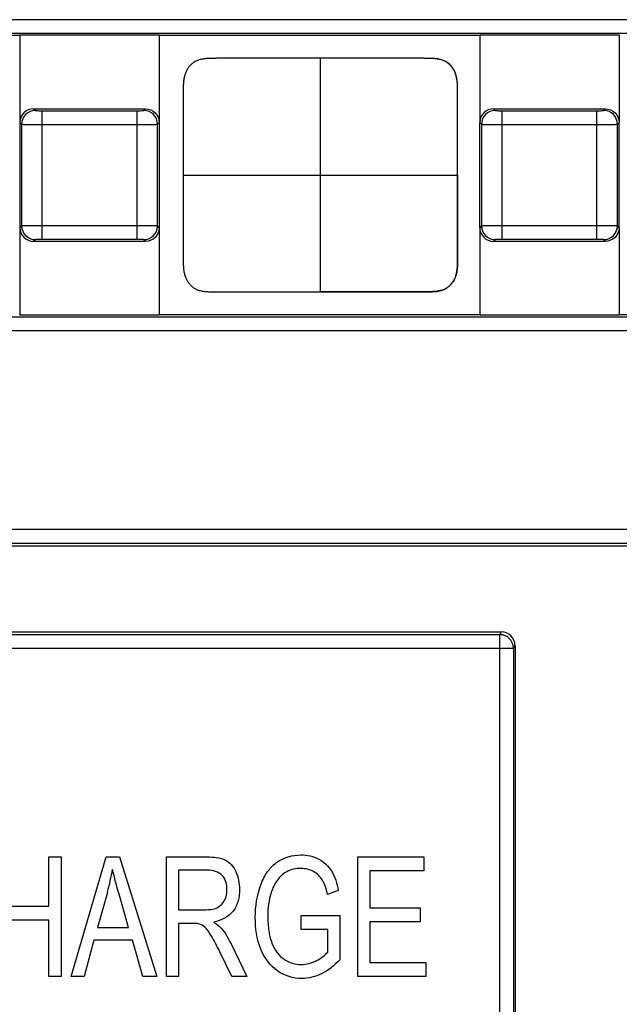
# Model space of a CAD drawing. Header units: millimetres. Extents: x 0 to 1706, y 0 to 575.
# Tile 23 of 34: x 1083 to 1092, y 430 to 445. Entities that reach past the tile are written whole.
import ezdxf

# ---------------------------------------------------------------- set-up
doc = ezdxf.new("R2010")
doc.units = ezdxf.units.MM
doc.header["$LTSCALE"] = 30.734
doc.layers.get('0').update_dxf_attribs({"linetype": 'CONTINUOUS'})
doc.layers.add('06___PRT_ALL_SURFS', color=7, linetype='CONTINUOUS')
doc.layers.add('20_ALL_FEATURES', color=7, linetype='CONTINUOUS')

msp = doc.modelspace()

# ---------------------------------------------------------------- linework, layer by layer
at = {"linetype": 'Continuous'}
for p, q in [((1104.271, 444.651), (1070.271, 444.651)), ((1104.271, 444.451), (1070.271, 444.451)), ((1087.284, 440.688), (1087.284, 444.088)), ((1087.784, 444.088), (1087.284, 444.088)), ((1087.472, 444.088), (1087.284, 444.088)), ((1083.106, 443.353), (1083.131, 443.328)), ((1083.106, 443.353), (1084.737, 443.353)), ((1084.712, 443.328), (1084.737, 443.353)), ((1089.806, 443.353), (1089.831, 443.328)), ((1089.806, 443.353), (1091.437, 443.353)), ((1091.412, 443.328), (1091.437, 443.353)), ((1083.231, 441.451), (1083.231, 443.325)), ((1083.231, 443.325), (1084.612, 443.325)), ((1084.612, 441.451), (1084.612, 443.325)), ((1089.931, 441.451), (1089.931, 443.325)), ((1089.931, 443.325), (1091.312, 443.325)), ((1091.312, 441.451), (1091.312, 443.325)), ((1082.931, 443.128), (1082.931, 441.647)), ((1083.231, 443.125), (1084.612, 443.125)), ((1084.912, 441.647), (1084.912, 443.128)), ((1089.631, 443.128), (1089.631, 441.647)), ((1089.931, 443.125), (1091.312, 443.125)), ((1091.612, 441.647), (1091.612, 443.128)), ((1089.284, 442.388), (1089.284, 442.931)), ((1085.284, 442.388), (1087.284, 442.388)), ((1087.284, 442.388), (1089.284, 442.388)), ((1089.284, 442.388), (1089.284, 442.432)), ((1089.284, 442.388), (1089.284, 442.343)), ((1084.612, 441.651), (1083.231, 441.651)), ((1091.312, 441.651), (1089.931, 441.651)), ((1083.131, 441.447), (1083.106, 441.423)), ((1084.737, 441.423), (1083.106, 441.423)), ((1084.612, 441.451), (1083.231, 441.451)), ((1084.737, 441.423), (1084.712, 441.447)), ((1089.831, 441.447), (1089.806, 441.423)), ((1091.437, 441.423), (1089.806, 441.423)), ((1091.312, 441.451), (1089.931, 441.451)), ((1091.437, 441.423), (1091.412, 441.447)), ((1087.284, 440.688), (1087.472, 440.688)), ((1087.472, 440.688), (1087.284, 440.688)), ((1070.271, 440.325), (1104.271, 440.325)), ((1070.271, 440.125), (1104.271, 440.125)), ((1069.871, 437.23), (1110.371, 437.23)), ((1069.871, 437.03), (1110.371, 437.03)), ((1069.871, 436.988), (1110.371, 436.988)), ((1069.871, 435.738), (1089.92, 435.738)), ((1089.92, 435.738), (1089.898, 435.695)), ((1089.898, 435.695), (1069.871, 435.695)), ((1089.898, 322.511), (1089.898, 435.695)), ((1089.909, 435.695), (1089.898, 435.695)), ((1090.098, 435.495), (1069.871, 435.495)), ((1090.098, 435.495), (1090.093, 435.54)), ((1090.12, 435.538), (1090.098, 435.495)), ((1090.098, 435.495), (1090.098, 322.511)), ((1090.12, 435.538), (1090.12, 324.485))]:
    msp.add_line(p, q, dxfattribs=at)
for centre, start, end in [((1083.131, 443.128), 90.0665, 179.9335), ((1084.712, 443.128), 0.0665, 89.9335), ((1089.831, 443.128), 90.0665, 179.9335), ((1091.412, 443.128), 0.0665, 89.9335), ((1083.131, 441.648), 180.0665, 269.9335), ((1084.712, 441.648), 270.0665, 359.9335), ((1089.831, 441.648), 180.0665, 269.9335), ((1091.412, 441.648), 270.0665, 359.9335)]:
    msp.add_arc(centre, 0.2, start, end, dxfattribs=at)
msp.add_ellipse((1089.919, 435.537), major_axis=(0.09, 0.179), ratio=0.998288, start_param=-1.106738, end_param=0.462689, dxfattribs=at)
for points, knots in [([(1087.284, 444.088), (1087.273, 444.088), (1087.25, 444.088), (1087.216, 444.088), (1087.183, 444.088), (1087.149, 444.088), (1087.114, 444.088), (1087.08, 444.088), (1087.046, 444.088), (1087.011, 444.088), (1086.976, 444.088), (1086.941, 444.088), (1086.906, 444.088), (1086.87, 444.088), (1086.834, 444.088), (1086.798, 444.088), (1086.761, 444.088), (1086.724, 444.088), (1086.686, 444.088), (1086.648, 444.088), (1086.609, 444.088), (1086.57, 444.088), (1086.53, 444.088), (1086.489, 444.088), (1086.447, 444.088), (1086.405, 444.088), (1086.361, 444.088), (1086.317, 444.088), (1086.272, 444.088), (1086.226, 444.088), (1086.178, 444.088), (1086.129, 444.088), (1086.079, 444.088), (1086.028, 444.088), (1085.975, 444.088), (1085.92, 444.088), (1085.863, 444.088), (1085.805, 444.088), (1085.745, 444.088), (1085.683, 444.087), (1085.622, 444.084), (1085.563, 444.077), (1085.507, 444.064), (1085.458, 444.042), (1085.416, 444.013), (1085.38, 443.979), (1085.349, 443.939), (1085.325, 443.895), (1085.307, 443.847), (1085.296, 443.796), (1085.289, 443.742), (1085.285, 443.687), (1085.284, 443.633), (1085.284, 443.578), (1085.284, 443.525), (1085.284, 443.473), (1085.284, 443.422), (1085.284, 443.372), (1085.284, 443.323), (1085.284, 443.275), (1085.284, 443.228), (1085.284, 443.182), (1085.284, 443.136), (1085.284, 443.091), (1085.284, 443.047), (1085.284, 443.003), (1085.284, 442.959), (1085.284, 442.917), (1085.284, 442.874), (1085.284, 442.832), (1085.284, 442.791), (1085.284, 442.75), (1085.284, 442.709), (1085.284, 442.668), (1085.284, 442.627), (1085.284, 442.587), (1085.284, 442.547), (1085.284, 442.507), (1085.284, 442.467), (1085.284, 442.427), (1085.284, 442.401), (1085.284, 442.388)], [0, 0, 0, 0, 0.009537, 0.019082, 0.028642, 0.038225, 0.047838, 0.05749, 0.067187, 0.076939, 0.086753, 0.096638, 0.106602, 0.116655, 0.126807, 0.137065, 0.14744, 0.157943, 0.168584, 0.179376, 0.190329, 0.201456, 0.21277, 0.224286, 0.236019, 0.247983, 0.260196, 0.272675, 0.28544, 0.29851, 0.311908, 0.325657, 0.339783, 0.354312, 0.369274, 0.384702, 0.400631, 0.417097, 0.434116, 0.451533, 0.469014, 0.486011, 0.502078, 0.517064, 0.531337, 0.545306, 0.559221, 0.573282, 0.587694, 0.602561, 0.617846, 0.633356, 0.648867, 0.664188, 0.679207, 0.693888, 0.708255, 0.722331, 0.736134, 0.749682, 0.762993, 0.776084, 0.78897, 0.801666, 0.814185, 0.826541, 0.838747, 0.850816, 0.862758, 0.874586, 0.886309, 0.897938, 0.909484, 0.920956, 0.932365, 0.94372, 0.955029, 0.966303, 0.97755, 0.98878, 1, 1, 1, 1]), ([(1089.284, 442.432), (1089.284, 442.443), (1089.284, 442.469), (1089.284, 442.507), (1089.284, 442.547), (1089.284, 442.587), (1089.284, 442.627), (1089.284, 442.668), (1089.284, 442.709), (1089.284, 442.75), (1089.284, 442.791), (1089.284, 442.832), (1089.284, 442.874), (1089.284, 442.917), (1089.284, 442.959), (1089.284, 443.003), (1089.284, 443.047), (1089.284, 443.091), (1089.284, 443.136), (1089.284, 443.182), (1089.284, 443.228), (1089.284, 443.275), (1089.284, 443.323), (1089.284, 443.372), (1089.284, 443.422), (1089.284, 443.473), (1089.284, 443.525), (1089.284, 443.578), (1089.284, 443.633), (1089.283, 443.687), (1089.279, 443.742), (1089.273, 443.796), (1089.261, 443.847), (1089.243, 443.895), (1089.219, 443.939), (1089.188, 443.979), (1089.152, 444.013), (1089.11, 444.042), (1089.061, 444.064), (1089.005, 444.077), (1088.946, 444.084), (1088.885, 444.087), (1088.823, 444.088), (1088.763, 444.088), (1088.705, 444.088), (1088.648, 444.088), (1088.594, 444.088), (1088.54, 444.088), (1088.489, 444.088), (1088.439, 444.088), (1088.39, 444.088), (1088.343, 444.088), (1088.296, 444.088), (1088.251, 444.088), (1088.207, 444.088), (1088.163, 444.088), (1088.121, 444.088), (1088.079, 444.088), (1088.039, 444.088), (1087.998, 444.088), (1087.959, 444.088), (1087.92, 444.088), (1087.882, 444.088), (1087.844, 444.088), (1087.807, 444.088), (1087.77, 444.088), (1087.734, 444.088), (1087.698, 444.088), (1087.662, 444.088), (1087.627, 444.088), (1087.592, 444.088), (1087.557, 444.088), (1087.522, 444.088), (1087.488, 444.088), (1087.454, 444.088), (1087.42, 444.088), (1087.386, 444.088), (1087.352, 444.088), (1087.318, 444.088), (1087.295, 444.088), (1087.284, 444.088)], [0, 0, 0, 0, 0.0102, 0.021588, 0.033003, 0.044455, 0.055952, 0.067503, 0.07912, 0.09081, 0.102585, 0.114455, 0.12643, 0.138523, 0.150742, 0.163101, 0.175613, 0.188289, 0.201143, 0.214191, 0.227446, 0.240924, 0.254642, 0.268618, 0.28287, 0.297417, 0.312282, 0.327489, 0.343002, 0.358708, 0.374412, 0.389888, 0.404942, 0.419535, 0.433772, 0.447861, 0.462005, 0.476457, 0.491631, 0.507899, 0.525109, 0.542809, 0.560444, 0.577676, 0.594349, 0.610478, 0.626098, 0.641248, 0.65596, 0.670262, 0.684183, 0.69775, 0.710984, 0.723908, 0.736544, 0.748909, 0.761024, 0.772903, 0.784563, 0.79602, 0.807286, 0.818377, 0.829303, 0.840078, 0.850712, 0.861218, 0.871604, 0.881883, 0.892062, 0.902151, 0.91216, 0.922097, 0.931971, 0.94179, 0.951562, 0.961296, 0.970999, 0.980679, 0.990343, 1, 1, 1, 1]), ([(1089.284, 442.432), (1089.284, 442.501), (1089.284, 442.639), (1089.284, 442.846), (1089.284, 443.053), (1089.284, 443.225), (1089.284, 443.363), (1089.284, 443.467), (1089.284, 443.57), (1089.284, 443.657), (1089.281, 443.726), (1089.275, 443.777), (1089.266, 443.828), (1089.251, 443.878), (1089.228, 443.924), (1089.198, 443.967), (1089.162, 444.005), (1089.121, 444.036), (1089.074, 444.059), (1089.024, 444.073), (1088.973, 444.081), (1088.921, 444.086), (1088.87, 444.087), (1088.818, 444.088), (1088.766, 444.088), (1088.697, 444.088), (1088.611, 444.088), (1088.507, 444.088), (1088.404, 444.088), (1088.266, 444.088), (1088.093, 444.088), (1087.886, 444.088), (1087.679, 444.088), (1087.541, 444.088), (1087.472, 444.088)], [0, 0, 0, 0, 0.0625, 0.125, 0.1875, 0.25, 0.28125, 0.3125, 0.34375, 0.374999, 0.390624, 0.40625, 0.421875, 0.437501, 0.453123, 0.468747, 0.48437, 0.499996, 0.51562, 0.531245, 0.546874, 0.5625, 0.578126, 0.59375, 0.609375, 0.625, 0.65625, 0.6875, 0.71875, 0.75, 0.8125, 0.875, 0.9375, 1, 1, 1, 1]), ([(1089.284, 442.931), (1089.284, 443.501), (1089.284, 443.692), (1089.284, 443.888), (1089.084, 444.088), (1088.888, 444.088), (1088.695, 444.088), (1087.784, 444.088)], [0, 0, 0, 0, 0.062915, 0.454965, 0.650192, 0.936621, 1, 1, 1, 1]), ([(1083.131, 443.328), (1083.133, 443.326), (1083.145, 443.328), (1083.164, 443.325), (1083.195, 443.325), (1083.218, 443.325), (1083.231, 443.325)], [0, 0, 0, 0, 0.086825, 0.305822, 0.625594, 1, 1, 1, 1]), ([(1084.612, 443.325), (1084.624, 443.325), (1084.647, 443.325), (1084.678, 443.325), (1084.698, 443.328), (1084.71, 443.326), (1084.712, 443.328)], [0, 0, 0, 0, 0.374608, 0.694451, 0.913264, 1, 1, 1, 1]), ([(1089.831, 443.328), (1089.833, 443.326), (1089.845, 443.328), (1089.864, 443.325), (1089.895, 443.325), (1089.918, 443.325), (1089.931, 443.325)], [0, 0, 0, 0, 0.086825, 0.305822, 0.625594, 1, 1, 1, 1]), ([(1091.312, 443.325), (1091.324, 443.325), (1091.347, 443.325), (1091.378, 443.325), (1091.398, 443.328), (1091.41, 443.326), (1091.412, 443.328)], [0, 0, 0, 0, 0.374608, 0.694451, 0.913264, 1, 1, 1, 1]), ([(1082.931, 443.128), (1082.934, 443.127), (1082.942, 443.128), (1082.96, 443.126), (1082.988, 443.126), (1083.042, 443.125), (1083.124, 443.125), (1083.193, 443.125), (1083.231, 443.125)], [0, 0, 0, 0, 0.025167, 0.086122, 0.180628, 0.305189, 0.625252, 1, 1, 1, 1]), ([(1084.612, 443.125), (1084.649, 443.125), (1084.719, 443.125), (1084.801, 443.125), (1084.855, 443.126), (1084.883, 443.126), (1084.9, 443.128), (1084.909, 443.127), (1084.912, 443.128)], [0, 0, 0, 0, 0.37495, 0.695083, 0.819562, 0.913967, 0.974853, 1, 1, 1, 1]), ([(1089.631, 443.128), (1089.634, 443.127), (1089.642, 443.128), (1089.66, 443.126), (1089.688, 443.126), (1089.742, 443.125), (1089.824, 443.125), (1089.893, 443.125), (1089.931, 443.125)], [0, 0, 0, 0, 0.025167, 0.086122, 0.180628, 0.305189, 0.625252, 1, 1, 1, 1]), ([(1091.312, 443.125), (1091.349, 443.125), (1091.419, 443.125), (1091.501, 443.125), (1091.555, 443.126), (1091.583, 443.126), (1091.6, 443.128), (1091.609, 443.127), (1091.612, 443.128)], [0, 0, 0, 0, 0.37495, 0.695083, 0.819562, 0.913967, 0.974853, 1, 1, 1, 1]), ([(1085.284, 442.388), (1085.284, 442.374), (1085.284, 442.348), (1085.284, 442.308), (1085.284, 442.268), (1085.284, 442.228), (1085.284, 442.188), (1085.284, 442.148), (1085.284, 442.107), (1085.284, 442.067), (1085.284, 442.026), (1085.284, 441.985), (1085.284, 441.943), (1085.284, 441.901), (1085.284, 441.859), (1085.284, 441.816), (1085.284, 441.773), (1085.284, 441.729), (1085.284, 441.684), (1085.284, 441.639), (1085.284, 441.594), (1085.284, 441.547), (1085.284, 441.5), (1085.284, 441.452), (1085.284, 441.403), (1085.284, 441.353), (1085.284, 441.302), (1085.284, 441.25), (1085.284, 441.197), (1085.284, 441.143), (1085.285, 441.088), (1085.289, 441.033), (1085.296, 440.98), (1085.307, 440.928), (1085.325, 440.88), (1085.349, 440.836), (1085.38, 440.797), (1085.416, 440.762), (1085.458, 440.733), (1085.507, 440.711), (1085.563, 440.698), (1085.622, 440.691), (1085.683, 440.688), (1085.745, 440.688), (1085.805, 440.688), (1085.863, 440.688), (1085.92, 440.688), (1085.975, 440.688), (1086.028, 440.688), (1086.079, 440.688), (1086.129, 440.688), (1086.178, 440.688), (1086.226, 440.688), (1086.272, 440.688), (1086.317, 440.688), (1086.361, 440.688), (1086.405, 440.688), (1086.447, 440.688), (1086.489, 440.688), (1086.53, 440.688), (1086.57, 440.688), (1086.609, 440.688), (1086.648, 440.688), (1086.686, 440.688), (1086.724, 440.688), (1086.761, 440.688), (1086.798, 440.688), (1086.834, 440.688), (1086.87, 440.688), (1086.906, 440.688), (1086.941, 440.688), (1086.976, 440.688), (1087.011, 440.688), (1087.046, 440.688), (1087.08, 440.688), (1087.114, 440.688), (1087.149, 440.688), (1087.183, 440.688), (1087.216, 440.688), (1087.25, 440.688), (1087.273, 440.688), (1087.284, 440.688)], [0, 0, 0, 0, 0.01122, 0.02245, 0.033697, 0.044971, 0.05628, 0.067635, 0.079044, 0.090516, 0.102062, 0.113691, 0.125414, 0.137242, 0.149184, 0.161253, 0.173459, 0.185815, 0.198334, 0.21103, 0.223916, 0.237007, 0.250318, 0.263866, 0.277669, 0.291745, 0.306112, 0.320793, 0.335812, 0.351133, 0.366644, 0.382154, 0.397439, 0.412306, 0.426718, 0.440779, 0.454694, 0.468663, 0.482936, 0.497922, 0.513989, 0.530986, 0.548467, 0.565884, 0.582903, 0.599369, 0.615298, 0.630726, 0.645688, 0.660217, 0.674343, 0.688092, 0.70149, 0.71456, 0.727325, 0.739804, 0.752017, 0.763981, 0.775714, 0.78723, 0.798544, 0.809671, 0.820624, 0.831416, 0.842057, 0.85256, 0.862935, 0.873193, 0.883345, 0.893398, 0.903362, 0.913247, 0.923061, 0.932813, 0.94251, 0.952162, 0.961775, 0.971358, 0.980918, 0.990463, 1, 1, 1, 1]), ([(1089.284, 442.343), (1089.284, 442.274), (1089.284, 442.136), (1089.284, 441.929), (1089.284, 441.722), (1089.284, 441.55), (1089.284, 441.412), (1089.284, 441.308), (1089.284, 441.205), (1089.284, 441.118), (1089.281, 441.049), (1089.275, 440.998), (1089.266, 440.947), (1089.25, 440.897), (1089.228, 440.851), (1089.198, 440.808), (1089.162, 440.77), (1089.121, 440.739), (1089.074, 440.716), (1089.024, 440.702), (1088.973, 440.694), (1088.921, 440.69), (1088.869, 440.688), (1088.818, 440.688), (1088.766, 440.688), (1088.697, 440.688), (1088.611, 440.688), (1088.507, 440.688), (1088.404, 440.688), (1088.266, 440.688), (1088.093, 440.688), (1087.886, 440.688), (1087.679, 440.688), (1087.541, 440.688), (1087.472, 440.688)], [0, 0, 0, 0, 0.0625, 0.125, 0.1875, 0.25, 0.28125, 0.3125, 0.34375, 0.374999, 0.390624, 0.40625, 0.421875, 0.437501, 0.453123, 0.468747, 0.48437, 0.499996, 0.51562, 0.531245, 0.546874, 0.5625, 0.578126, 0.59375, 0.609375, 0.625, 0.65625, 0.6875, 0.71875, 0.75, 0.8125, 0.875, 0.9375, 1, 1, 1, 1]), ([(1083.231, 441.651), (1083.193, 441.651), (1083.124, 441.65), (1083.042, 441.65), (1082.988, 441.649), (1082.96, 441.649), (1082.942, 441.648), (1082.934, 441.648), (1082.931, 441.647)], [0, 0, 0, 0, 0.37495, 0.695083, 0.819562, 0.913967, 0.974853, 1, 1, 1, 1]), ([(1084.912, 441.647), (1084.909, 441.648), (1084.9, 441.648), (1084.883, 441.649), (1084.855, 441.649), (1084.801, 441.65), (1084.719, 441.65), (1084.649, 441.651), (1084.612, 441.651)], [0, 0, 0, 0, 0.025167, 0.086122, 0.180628, 0.305189, 0.625252, 1, 1, 1, 1]), ([(1089.931, 441.651), (1089.893, 441.651), (1089.824, 441.65), (1089.742, 441.65), (1089.688, 441.649), (1089.66, 441.649), (1089.642, 441.648), (1089.634, 441.648), (1089.631, 441.647)], [0, 0, 0, 0, 0.37495, 0.695083, 0.819562, 0.913967, 0.974853, 1, 1, 1, 1]), ([(1091.612, 441.647), (1091.609, 441.648), (1091.6, 441.648), (1091.583, 441.649), (1091.555, 441.649), (1091.501, 441.65), (1091.419, 441.65), (1091.349, 441.651), (1091.312, 441.651)], [0, 0, 0, 0, 0.025167, 0.086122, 0.180628, 0.305189, 0.625252, 1, 1, 1, 1]), ([(1083.231, 441.451), (1083.218, 441.451), (1083.195, 441.45), (1083.164, 441.451), (1083.145, 441.448), (1083.133, 441.449), (1083.131, 441.447)], [0, 0, 0, 0, 0.374608, 0.694451, 0.913264, 1, 1, 1, 1]), ([(1084.712, 441.447), (1084.71, 441.449), (1084.698, 441.448), (1084.678, 441.451), (1084.647, 441.45), (1084.624, 441.451), (1084.612, 441.451)], [0, 0, 0, 0, 0.086825, 0.305822, 0.625594, 1, 1, 1, 1]), ([(1089.931, 441.451), (1089.918, 441.451), (1089.895, 441.45), (1089.864, 441.451), (1089.845, 441.448), (1089.833, 441.449), (1089.831, 441.447)], [0, 0, 0, 0, 0.374608, 0.694451, 0.913264, 1, 1, 1, 1]), ([(1091.412, 441.447), (1091.41, 441.449), (1091.398, 441.448), (1091.378, 441.451), (1091.347, 441.45), (1091.324, 441.451), (1091.312, 441.451)], [0, 0, 0, 0, 0.086825, 0.305822, 0.625594, 1, 1, 1, 1])]:
    msp.add_open_spline(points, degree=3, knots=knots, dxfattribs=at)
for points in [[(1089.956, 435.687), (1089.941, 435.691), (1089.925, 435.694), (1089.909, 435.695)], [(1089.999, 435.668), (1089.986, 435.676), (1089.971, 435.682), (1089.956, 435.687)], [(1090.093, 435.54), (1090.081, 435.592), (1090.045, 435.641), (1089.999, 435.668)]]:
    msp.add_open_spline(points, degree=3, dxfattribs=at)
at = {"layer": '06___PRT_ALL_SURFS', "linetype": 'Continuous'}
for p, q in [((1087.284, 440.688), (1087.284, 444.088)), ((1087.472, 444.088), (1087.284, 444.088)), ((1085.284, 442.388), (1089.284, 442.388)), ((1089.284, 442.343), (1089.284, 442.388)), ((1087.284, 440.688), (1087.472, 440.688))]:
    msp.add_line(p, q, dxfattribs=at)
for points, knots in [([(1087.284, 444.088), (1087.273, 444.088), (1087.25, 444.088), (1087.216, 444.088), (1087.183, 444.088), (1087.149, 444.088), (1087.114, 444.088), (1087.08, 444.088), (1087.046, 444.088), (1087.011, 444.088), (1086.976, 444.088), (1086.941, 444.088), (1086.906, 444.088), (1086.87, 444.088), (1086.834, 444.088), (1086.798, 444.088), (1086.761, 444.088), (1086.724, 444.088), (1086.686, 444.088), (1086.648, 444.088), (1086.609, 444.088), (1086.57, 444.088), (1086.53, 444.088), (1086.489, 444.088), (1086.447, 444.088), (1086.405, 444.088), (1086.361, 444.088), (1086.317, 444.088), (1086.272, 444.088), (1086.226, 444.088), (1086.178, 444.088), (1086.129, 444.088), (1086.079, 444.088), (1086.028, 444.088), (1085.975, 444.088), (1085.92, 444.088), (1085.863, 444.088), (1085.805, 444.088), (1085.745, 444.088), (1085.683, 444.087), (1085.622, 444.084), (1085.563, 444.077), (1085.507, 444.064), (1085.458, 444.042), (1085.416, 444.013), (1085.38, 443.979), (1085.349, 443.939), (1085.325, 443.895), (1085.307, 443.847), (1085.296, 443.796), (1085.289, 443.742), (1085.285, 443.687), (1085.284, 443.633), (1085.284, 443.578), (1085.284, 443.525), (1085.284, 443.473), (1085.284, 443.422), (1085.284, 443.372), (1085.284, 443.323), (1085.284, 443.275), (1085.284, 443.228), (1085.284, 443.182), (1085.284, 443.136), (1085.284, 443.091), (1085.284, 443.047), (1085.284, 443.003), (1085.284, 442.959), (1085.284, 442.917), (1085.284, 442.874), (1085.284, 442.832), (1085.284, 442.791), (1085.284, 442.75), (1085.284, 442.709), (1085.284, 442.668), (1085.284, 442.627), (1085.284, 442.587), (1085.284, 442.547), (1085.284, 442.507), (1085.284, 442.467), (1085.284, 442.427), (1085.284, 442.401), (1085.284, 442.388)], [0, 0, 0, 0, 0.009537, 0.019082, 0.028642, 0.038225, 0.047838, 0.05749, 0.067187, 0.076939, 0.086753, 0.096638, 0.106602, 0.116655, 0.126807, 0.137065, 0.14744, 0.157943, 0.168584, 0.179376, 0.190329, 0.201456, 0.21277, 0.224286, 0.236019, 0.247983, 0.260196, 0.272675, 0.28544, 0.29851, 0.311908, 0.325657, 0.339783, 0.354312, 0.369274, 0.384702, 0.400631, 0.417097, 0.434116, 0.451533, 0.469014, 0.486011, 0.502078, 0.517064, 0.531337, 0.545306, 0.559221, 0.573282, 0.587694, 0.602561, 0.617846, 0.633356, 0.648867, 0.664188, 0.679207, 0.693888, 0.708255, 0.722331, 0.736134, 0.749682, 0.762993, 0.776084, 0.78897, 0.801666, 0.814185, 0.826541, 0.838747, 0.850816, 0.862758, 0.874586, 0.886309, 0.897938, 0.909484, 0.920956, 0.932365, 0.94372, 0.955029, 0.966303, 0.97755, 0.98878, 1, 1, 1, 1]), ([(1089.284, 442.388), (1089.284, 442.401), (1089.284, 442.427), (1089.284, 442.467), (1089.284, 442.507), (1089.284, 442.547), (1089.284, 442.587), (1089.284, 442.627), (1089.284, 442.668), (1089.284, 442.709), (1089.284, 442.75), (1089.284, 442.791), (1089.284, 442.832), (1089.284, 442.874), (1089.284, 442.917), (1089.284, 442.959), (1089.284, 443.003), (1089.284, 443.047), (1089.284, 443.091), (1089.284, 443.136), (1089.284, 443.182), (1089.284, 443.228), (1089.284, 443.275), (1089.284, 443.323), (1089.284, 443.372), (1089.284, 443.422), (1089.284, 443.473), (1089.284, 443.525), (1089.284, 443.578), (1089.284, 443.633), (1089.283, 443.687), (1089.279, 443.742), (1089.273, 443.796), (1089.261, 443.847), (1089.243, 443.895), (1089.219, 443.939), (1089.188, 443.979), (1089.152, 444.013), (1089.11, 444.042), (1089.061, 444.064), (1089.005, 444.077), (1088.946, 444.084), (1088.885, 444.087), (1088.823, 444.088), (1088.763, 444.088), (1088.705, 444.088), (1088.648, 444.088), (1088.594, 444.088), (1088.54, 444.088), (1088.489, 444.088), (1088.439, 444.088), (1088.39, 444.088), (1088.343, 444.088), (1088.296, 444.088), (1088.251, 444.088), (1088.207, 444.088), (1088.163, 444.088), (1088.121, 444.088), (1088.079, 444.088), (1088.039, 444.088), (1087.998, 444.088), (1087.959, 444.088), (1087.92, 444.088), (1087.882, 444.088), (1087.844, 444.088), (1087.807, 444.088), (1087.77, 444.088), (1087.734, 444.088), (1087.698, 444.088), (1087.662, 444.088), (1087.627, 444.088), (1087.592, 444.088), (1087.557, 444.088), (1087.522, 444.088), (1087.494, 444.088), (1087.477, 444.088), (1087.472, 444.088)], [0, 0, 0, 0, 0.011849, 0.023708, 0.035585, 0.04749, 0.059434, 0.071425, 0.083473, 0.095588, 0.107781, 0.120061, 0.132441, 0.144931, 0.157543, 0.170288, 0.183178, 0.196226, 0.209447, 0.222854, 0.236462, 0.250286, 0.264343, 0.278651, 0.293227, 0.308092, 0.323264, 0.338767, 0.354628, 0.370807, 0.387187, 0.403566, 0.419707, 0.435408, 0.450627, 0.465476, 0.48017, 0.494922, 0.509995, 0.525821, 0.542788, 0.560737, 0.579198, 0.59759, 0.615563, 0.632952, 0.649773, 0.666065, 0.681866, 0.697209, 0.712126, 0.726646, 0.740795, 0.754597, 0.768077, 0.781255, 0.794152, 0.806787, 0.819177, 0.831338, 0.843287, 0.855037, 0.866604, 0.878, 0.889237, 0.900329, 0.911285, 0.922118, 0.932838, 0.943455, 0.953978, 0.964416, 0.97478, 0.985078, 0.995319, 1, 1, 1, 1]), ([(1085.284, 442.388), (1085.284, 442.374), (1085.284, 442.348), (1085.284, 442.308), (1085.284, 442.268), (1085.284, 442.228), (1085.284, 442.188), (1085.284, 442.148), (1085.284, 442.107), (1085.284, 442.067), (1085.284, 442.026), (1085.284, 441.985), (1085.284, 441.943), (1085.284, 441.901), (1085.284, 441.859), (1085.284, 441.816), (1085.284, 441.773), (1085.284, 441.729), (1085.284, 441.684), (1085.284, 441.639), (1085.284, 441.594), (1085.284, 441.547), (1085.284, 441.5), (1085.284, 441.452), (1085.284, 441.403), (1085.284, 441.353), (1085.284, 441.302), (1085.284, 441.25), (1085.284, 441.197), (1085.284, 441.143), (1085.285, 441.088), (1085.289, 441.033), (1085.296, 440.98), (1085.307, 440.928), (1085.325, 440.88), (1085.349, 440.836), (1085.38, 440.797), (1085.416, 440.762), (1085.458, 440.733), (1085.507, 440.711), (1085.563, 440.698), (1085.622, 440.691), (1085.683, 440.688), (1085.745, 440.688), (1085.805, 440.688), (1085.863, 440.688), (1085.92, 440.688), (1085.975, 440.688), (1086.028, 440.688), (1086.079, 440.688), (1086.129, 440.688), (1086.178, 440.688), (1086.226, 440.688), (1086.272, 440.688), (1086.317, 440.688), (1086.361, 440.688), (1086.405, 440.688), (1086.447, 440.688), (1086.489, 440.688), (1086.53, 440.688), (1086.57, 440.688), (1086.609, 440.688), (1086.648, 440.688), (1086.686, 440.688), (1086.724, 440.688), (1086.761, 440.688), (1086.798, 440.688), (1086.834, 440.688), (1086.87, 440.688), (1086.906, 440.688), (1086.941, 440.688), (1086.976, 440.688), (1087.011, 440.688), (1087.046, 440.688), (1087.08, 440.688), (1087.114, 440.688), (1087.149, 440.688), (1087.183, 440.688), (1087.216, 440.688), (1087.25, 440.688), (1087.273, 440.688), (1087.284, 440.688)], [0, 0, 0, 0, 0.01122, 0.02245, 0.033697, 0.044971, 0.05628, 0.067635, 0.079044, 0.090516, 0.102062, 0.113691, 0.125414, 0.137242, 0.149184, 0.161253, 0.173459, 0.185815, 0.198334, 0.21103, 0.223916, 0.237007, 0.250318, 0.263866, 0.277669, 0.291745, 0.306112, 0.320793, 0.335812, 0.351133, 0.366644, 0.382154, 0.397439, 0.412306, 0.426718, 0.440779, 0.454694, 0.468663, 0.482936, 0.497922, 0.513989, 0.530986, 0.548467, 0.565884, 0.582903, 0.599369, 0.615298, 0.630726, 0.645688, 0.660217, 0.674343, 0.688092, 0.70149, 0.71456, 0.727325, 0.739804, 0.752017, 0.763981, 0.775714, 0.78723, 0.798544, 0.809671, 0.820624, 0.831416, 0.842057, 0.85256, 0.862935, 0.873193, 0.883345, 0.893398, 0.903362, 0.913247, 0.923061, 0.932813, 0.94251, 0.952162, 0.961775, 0.971358, 0.980918, 0.990463, 1, 1, 1, 1]), ([(1087.472, 440.688), (1087.478, 440.688), (1087.494, 440.688), (1087.522, 440.688), (1087.557, 440.688), (1087.592, 440.688), (1087.627, 440.688), (1087.662, 440.688), (1087.698, 440.688), (1087.734, 440.688), (1087.77, 440.688), (1087.807, 440.688), (1087.844, 440.688), (1087.882, 440.688), (1087.92, 440.688), (1087.959, 440.688), (1087.998, 440.688), (1088.039, 440.688), (1088.079, 440.688), (1088.121, 440.688), (1088.163, 440.688), (1088.207, 440.688), (1088.251, 440.688), (1088.296, 440.688), (1088.343, 440.688), (1088.39, 440.688), (1088.439, 440.688), (1088.489, 440.688), (1088.54, 440.688), (1088.594, 440.688), (1088.648, 440.688), (1088.705, 440.688), (1088.763, 440.688), (1088.823, 440.688), (1088.885, 440.688), (1088.946, 440.691), (1089.005, 440.698), (1089.061, 440.711), (1089.11, 440.733), (1089.152, 440.762), (1089.188, 440.797), (1089.219, 440.836), (1089.243, 440.88), (1089.261, 440.928), (1089.273, 440.98), (1089.279, 441.033), (1089.283, 441.088), (1089.284, 441.143), (1089.284, 441.197), (1089.284, 441.25), (1089.284, 441.302), (1089.284, 441.353), (1089.284, 441.403), (1089.284, 441.452), (1089.284, 441.5), (1089.284, 441.547), (1089.284, 441.594), (1089.284, 441.639), (1089.284, 441.684), (1089.284, 441.729), (1089.284, 441.773), (1089.284, 441.816), (1089.284, 441.859), (1089.284, 441.901), (1089.284, 441.943), (1089.284, 441.985), (1089.284, 442.026), (1089.284, 442.067), (1089.284, 442.107), (1089.284, 442.148), (1089.284, 442.188), (1089.284, 442.228), (1089.284, 442.268), (1089.284, 442.306), (1089.284, 442.331), (1089.284, 442.343)], [0, 0, 0, 0, 0.004657, 0.015037, 0.025475, 0.03598, 0.04656, 0.057226, 0.067987, 0.078853, 0.089833, 0.100938, 0.112181, 0.123571, 0.135122, 0.146846, 0.158756, 0.170867, 0.183193, 0.195752, 0.208558, 0.22163, 0.234988, 0.248651, 0.262641, 0.276982, 0.291699, 0.306818, 0.32237, 0.338386, 0.354899, 0.371949, 0.389575, 0.407791, 0.426434, 0.445145, 0.463339, 0.480536, 0.496577, 0.511855, 0.526807, 0.541701, 0.556751, 0.572178, 0.588092, 0.604452, 0.621054, 0.637657, 0.654056, 0.670132, 0.685846, 0.701224, 0.716291, 0.731065, 0.745567, 0.759815, 0.773828, 0.78762, 0.801209, 0.81461, 0.827836, 0.840901, 0.853819, 0.866602, 0.879262, 0.89181, 0.904258, 0.916616, 0.928896, 0.941108, 0.953262, 0.965367, 0.977435, 0.989473, 1, 1, 1, 1])]:
    msp.add_open_spline(points, degree=3, knots=knots, dxfattribs=at)
at = {"layer": '20_ALL_FEATURES', "linetype": 'Continuous'}
for p, q in [((1082.903, 444.419), (1078.24, 444.419)), ((1082.906, 444.423), (1082.903, 444.419)), ((1082.906, 444.423), (1082.906, 443.153)), ((1084.937, 444.423), (1082.906, 444.423)), ((1084.937, 444.423), (1084.936, 443.154)), ((1084.936, 444.423), (1084.94, 444.419)), ((1089.603, 444.419), (1084.94, 444.419)), ((1089.606, 444.423), (1089.603, 444.419)), ((1089.606, 444.423), (1089.606, 443.153)), ((1091.637, 444.423), (1089.606, 444.423)), ((1091.637, 444.423), (1091.636, 443.154)), ((1091.636, 444.423), (1091.64, 444.419)), ((1082.903, 443.153), (1082.903, 441.623)), ((1082.906, 443.153), (1082.931, 443.128)), ((1084.912, 443.128), (1084.936, 443.153)), ((1084.94, 441.621), (1084.94, 443.154)), ((1089.603, 443.153), (1089.603, 441.623)), ((1089.606, 443.153), (1089.631, 443.128)), ((1091.612, 443.128), (1091.636, 443.153)), ((1091.64, 441.621), (1091.64, 443.154)), ((1082.931, 441.647), (1082.906, 441.622)), ((1082.906, 441.623), (1082.906, 440.353)), ((1084.936, 441.622), (1084.912, 441.647)), ((1084.936, 441.621), (1084.936, 440.353)), ((1089.631, 441.647), (1089.606, 441.622)), ((1089.606, 441.623), (1089.606, 440.353)), ((1091.636, 441.622), (1091.612, 441.647)), ((1091.636, 441.621), (1091.636, 440.353)), ((1082.906, 440.353), (1082.903, 440.356)), ((1082.906, 440.353), (1084.936, 440.353)), ((1084.936, 440.353), (1084.939, 440.356)), ((1084.939, 440.356), (1089.602, 440.356)), ((1089.606, 440.353), (1089.603, 440.356)), ((1089.606, 440.353), (1091.636, 440.353)), ((1091.636, 440.353), (1091.639, 440.356)), ((1091.639, 440.356), (1096.302, 440.356)), ((1083.329, 431.741), (1083.329, 432.459)), ((1083.329, 432.459), (1083.505, 432.459)), ((1083.505, 432.459), (1083.505, 430.717)), ((1083.653, 430.717), (1084.163, 432.459)), ((1084.163, 432.459), (1084.357, 432.459)), ((1084.357, 432.459), (1084.899, 430.717)), ((1085.042, 430.717), (1085.042, 432.459)), ((1085.042, 432.459), (1085.632, 432.459)), ((1087.829, 430.717), (1087.829, 432.459)), ((1087.829, 432.459), (1088.79, 432.459)), ((1088.79, 432.459), (1088.79, 432.254)), ((1085.219, 432.266), (1085.219, 431.69)), ((1085.639, 432.266), (1085.219, 432.266)), ((1088.006, 432.254), (1088.006, 431.719)), ((1088.79, 432.254), (1088.006, 432.254)), ((1084.182, 431.943), (1084.036, 431.432)), ((1084.489, 431.432), (1084.351, 431.915)), ((1087.545, 431.971), (1087.387, 431.914)), ((1082.641, 431.741), (1083.329, 431.741)), ((1088.006, 431.719), (1088.74, 431.719)), ((1088.74, 431.719), (1088.74, 431.515)), ((1085.219, 431.69), (1085.596, 431.69)), ((1087.003, 431.4), (1087.003, 431.605)), ((1087.003, 431.605), (1087.566, 431.605)), ((1087.566, 431.605), (1087.566, 430.959)), ((1083.329, 431.537), (1082.641, 431.537)), ((1083.329, 430.717), (1083.329, 431.537)), ((1084.036, 431.432), (1084.489, 431.432)), ((1085.219, 431.49), (1085.219, 430.717)), ((1085.422, 431.49), (1085.219, 431.49)), ((1088.006, 431.515), (1088.006, 430.921)), ((1088.74, 431.515), (1088.006, 431.515)), ((1087.393, 431.4), (1087.003, 431.4)), ((1087.393, 431.074), (1087.393, 431.4)), ((1083.984, 431.245), (1083.84, 430.717)), ((1084.544, 431.245), (1083.984, 431.245)), ((1084.698, 430.717), (1084.544, 431.245)), ((1085.982, 431.191), (1086.212, 430.717)), ((1085.992, 430.717), (1085.817, 431.079)), ((1088.006, 430.921), (1088.821, 430.921)), ((1088.821, 430.921), (1088.821, 430.717)), ((1083.505, 430.717), (1083.329, 430.717)), ((1083.84, 430.717), (1083.653, 430.717)), ((1084.899, 430.717), (1084.698, 430.717)), ((1085.219, 430.717), (1085.042, 430.717)), ((1086.212, 430.717), (1085.992, 430.717)), ((1088.821, 430.717), (1087.829, 430.717))]:
    msp.add_line(p, q, dxfattribs=at)
for centre, radius, start, end in [((1083.106, 443.153), 0.2, 90.0068, 179.9684), ((1089.806, 443.153), 0.2, 90.0103, 179.9768), ((1083.106, 441.623), 0.2, 179.963, 269.9639), ((1089.806, 441.623), 0.2, 179.9547, 269.9604), ((1081.241, 432.763), 3.053, 344.4326, 350.879)]:
    msp.add_arc(centre, radius, start, end, dxfattribs=at)
for points, knots in [([(1084.737, 443.353), (1084.787, 443.353), (1084.893, 443.31), (1084.936, 443.205), (1084.936, 443.154)], [0, 0, 0, 0, 0.500043, 1, 1, 1, 1]), ([(1091.437, 443.353), (1091.487, 443.353), (1091.593, 443.31), (1091.636, 443.205), (1091.636, 443.154)], [0, 0, 0, 0, 0.500037, 1, 1, 1, 1]), ([(1084.936, 441.621), (1084.936, 441.57), (1084.893, 441.465), (1084.787, 441.423), (1084.737, 441.423)], [0, 0, 0, 0, 0.499878, 1, 1, 1, 1]), ([(1091.636, 441.621), (1091.636, 441.57), (1091.593, 441.465), (1091.487, 441.423), (1091.437, 441.423)], [0, 0, 0, 0, 0.499884, 1, 1, 1, 1]), ([(1085.632, 432.459), (1085.723, 432.459), (1085.859, 432.453), (1085.994, 432.348), (1086.08, 432.205), (1086.126, 431.967), (1086.055, 431.642), (1085.837, 431.529), (1085.731, 431.51)], [0, 0, 0, 0, 0.193479, 0.267778, 0.352051, 0.540985, 0.770626, 1, 1, 1, 1]), ([(1086.568, 432.309), (1086.593, 432.335), (1086.713, 432.441), (1086.968, 432.514), (1087.267, 432.451), (1087.477, 432.254), (1087.526, 432.07), (1087.545, 431.971)], [0, 0, 0, 0, 0.083999, 0.36724, 0.573833, 0.766468, 1, 1, 1, 1]), ([(1087.566, 430.959), (1087.488, 430.879), (1087.323, 430.742), (1086.989, 430.657), (1086.624, 430.767), (1086.374, 431.128), (1086.313, 431.583), (1086.371, 431.975), (1086.486, 432.212), (1086.549, 432.289), (1086.568, 432.309)], [0, 0, 0, 0, 0.126917, 0.236822, 0.377499, 0.528037, 0.705912, 0.887691, 0.969178, 1, 1, 1, 1]), ([(1087.387, 431.914), (1087.37, 431.986), (1087.337, 432.119), (1087.189, 432.262), (1086.994, 432.306), (1086.792, 432.263), (1086.641, 432.122), (1086.539, 431.895), (1086.51, 431.639), (1086.524, 431.423), (1086.542, 431.326), (1086.548, 431.301)], [0, 0, 0, 0, 0.12126, 0.217341, 0.32049, 0.437322, 0.541347, 0.646045, 0.839838, 0.957304, 1, 1, 1, 1]), ([(1085.596, 431.69), (1085.66, 431.69), (1085.781, 431.695), (1085.904, 431.826), (1085.937, 432), (1085.883, 432.219), (1085.716, 432.266), (1085.639, 432.266)], [0, 0, 0, 0, 0.202882, 0.358555, 0.528305, 0.756187, 1, 1, 1, 1]), ([(1085.817, 431.079), (1085.777, 431.161), (1085.715, 431.285), (1085.62, 431.429), (1085.521, 431.492), (1085.455, 431.49), (1085.422, 431.49)], [0, 0, 0, 0, 0.446024, 0.686992, 0.838764, 1, 1, 1, 1]), ([(1085.731, 431.51), (1085.769, 431.486), (1085.877, 431.398), (1085.942, 431.273), (1085.982, 431.191)], [0, 0, 0, 0, 0.333682, 1, 1, 1, 1]), ([(1086.548, 431.301), (1086.556, 431.267), (1086.594, 431.14), (1086.728, 430.949), (1086.997, 430.867), (1087.226, 430.936), (1087.348, 431.022), (1087.393, 431.074)], [0, 0, 0, 0, 0.09524, 0.36324, 0.600861, 0.811399, 1, 1, 1, 1])]:
    msp.add_open_spline(points, degree=3, knots=knots, dxfattribs=at)
msp.add_open_spline([(1084.351, 431.915), (1084.316, 432.035), (1084.283, 432.156), (1084.255, 432.279)], degree=3, dxfattribs=at)

doc.saveas('drawing.dxf')
